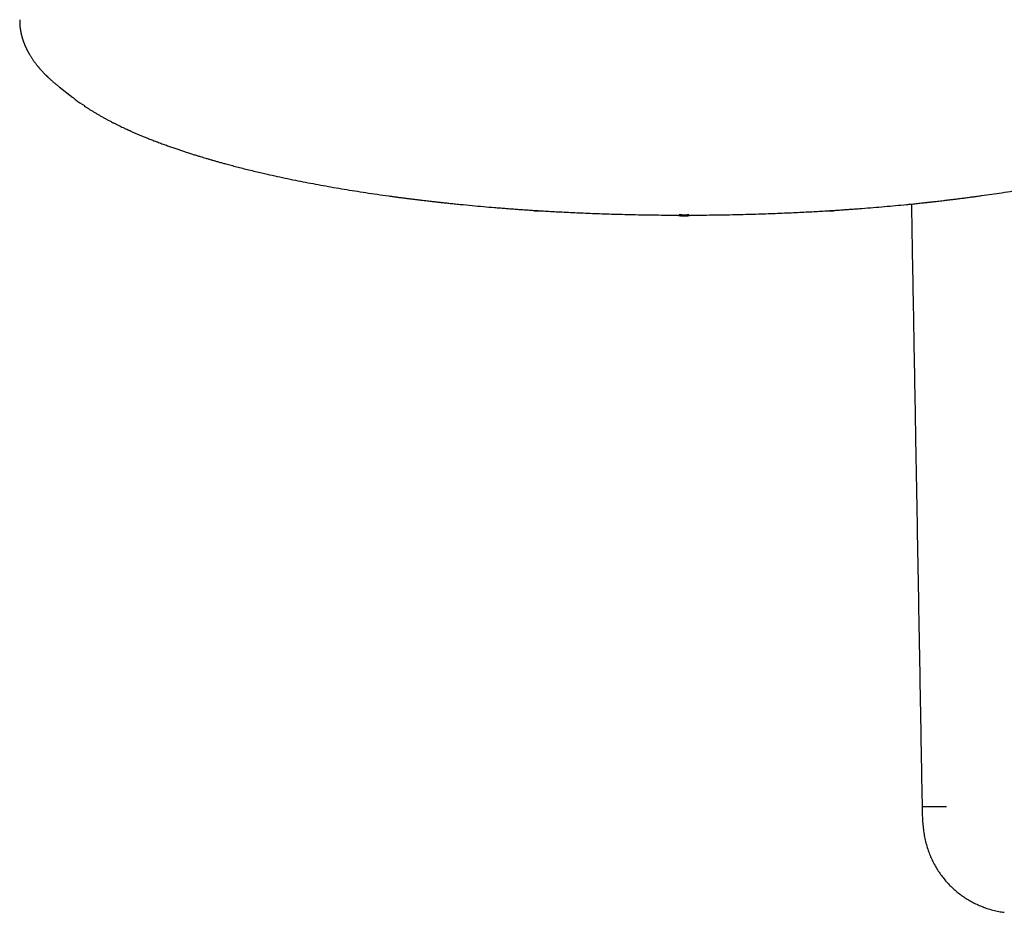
# Model space of a CAD drawing. Header units: millimetres. Extents: x 8 to 955, y 12 to 2039.
# Tile 6 of 115: x 423 to 504, y 846 to 920. Entities that reach past the tile are written whole.
import ezdxf

# ---------------------------------------------------------------- set-up
doc = ezdxf.new("R2010")
doc.units = ezdxf.units.MM

msp = doc.modelspace()

# ---------------------------------------------------------------- linework, layer by layer
at = {"color": 7, "linetype": 'Continuous', "lineweight": 30}
for p, q in [((426.368, 914.355), (426.348, 914.371)), ((426.367, 914.354), (427.496, 913.466))]:
    msp.add_line(p, q, dxfattribs=at)
for points, knots in [([(423.109, 919.894), (423.109, 919.851), (423.108, 919.77), (423.11, 919.662), (423.113, 919.574), (423.117, 919.496), (423.122, 919.42), (423.129, 919.342), (423.137, 919.258), (423.148, 919.167), (423.162, 919.072), (423.18, 918.961), (423.204, 918.834), (423.235, 918.692), (423.264, 918.575), (423.289, 918.486), (423.306, 918.424), (423.325, 918.361), (423.345, 918.298), (423.364, 918.237), (423.383, 918.182), (423.4, 918.132), (423.416, 918.087), (423.433, 918.043), (423.45, 917.996), (423.47, 917.945), (423.491, 917.89), (423.514, 917.834), (423.538, 917.777), (423.564, 917.718), (423.591, 917.656), (423.62, 917.593), (423.648, 917.534), (423.672, 917.484), (423.692, 917.443), (423.71, 917.408), (423.727, 917.373), (423.747, 917.334), (423.77, 917.292), (423.793, 917.248), (423.818, 917.202), (423.845, 917.154), (423.874, 917.103), (423.905, 917.049), (423.943, 916.985), (423.989, 916.91), (424.043, 916.822), (424.102, 916.731), (424.163, 916.64), (424.223, 916.554), (424.281, 916.471), (424.342, 916.387), (424.405, 916.303), (424.469, 916.22), (424.526, 916.148), (424.574, 916.088), (424.614, 916.04), (424.649, 915.997), (424.687, 915.952), (424.729, 915.903), (424.776, 915.848), (424.831, 915.786), (424.895, 915.714), (424.969, 915.633), (425.041, 915.556), (425.105, 915.489), (425.155, 915.437), (425.202, 915.39), (425.242, 915.349), (425.276, 915.315), (425.305, 915.287), (425.328, 915.264), (425.351, 915.242), (425.38, 915.214), (425.418, 915.176), (425.468, 915.129), (425.526, 915.074), (425.593, 915.012), (425.664, 914.947), (425.738, 914.881), (425.812, 914.816), (425.887, 914.751), (425.96, 914.688), (426.029, 914.63), (426.098, 914.572), (426.166, 914.516), (426.234, 914.461), (426.293, 914.414), (426.331, 914.383), (426.347, 914.37)], [0, 0, 0, 0, 0.018274, 0.034927, 0.049965, 0.064001, 0.077616, 0.090808, 0.105878, 0.121554, 0.138243, 0.155883, 0.179736, 0.203687, 0.228548, 0.238731, 0.24915, 0.259806, 0.270698, 0.281022, 0.290135, 0.298691, 0.305796, 0.31265, 0.320478, 0.329026, 0.33807, 0.347627, 0.356948, 0.366833, 0.377284, 0.38828, 0.398539, 0.407312, 0.413648, 0.418987, 0.424812, 0.431626, 0.439431, 0.44756, 0.455127, 0.464603, 0.473141, 0.482485, 0.493162, 0.507215, 0.523211, 0.540352, 0.556679, 0.572812, 0.587946, 0.602076, 0.619421, 0.634931, 0.648593, 0.660399, 0.668504, 0.67613, 0.684629, 0.694035, 0.704373, 0.716162, 0.729932, 0.745689, 0.763439, 0.774439, 0.784921, 0.794192, 0.802251, 0.809094, 0.81463, 0.818991, 0.823157, 0.828061, 0.836348, 0.846147, 0.857461, 0.870293, 0.884649, 0.897779, 0.91187, 0.92552, 0.938283, 0.950157, 0.96114, 0.972937, 0.983492, 0.992801, 1, 1, 1, 1]), ([(427.509, 913.482), (427.586, 913.411), (427.829, 913.186), (428.19, 912.972), (428.437, 912.825)], [0, 0, 0, 0, 0.314982, 1, 1, 1, 1]), ([(428.426, 912.792), (428.435, 912.786), (428.501, 912.741), (428.632, 912.655), (428.821, 912.532), (429.023, 912.405), (429.236, 912.274), (429.453, 912.145), (429.682, 912.011), (429.92, 911.876), (430.166, 911.741), (430.405, 911.613), (430.574, 911.524), (430.665, 911.477), (430.678, 911.471)], [0, 0, 0, 0, 0.013242, 0.099363, 0.19012, 0.285514, 0.385392, 0.484296, 0.579502, 0.68887, 0.792914, 0.891636, 0.985038, 1, 1, 1, 1]), ([(430.678, 911.471), (430.738, 911.44), (430.867, 911.373), (431.063, 911.275), (431.26, 911.178), (431.447, 911.088), (431.605, 911.013), (431.731, 910.954), (431.824, 910.91), (431.898, 910.876), (431.952, 910.851), (431.993, 910.832), (432.033, 910.815), (432.082, 910.792), (432.148, 910.762), (432.233, 910.724), (432.335, 910.678), (432.447, 910.629), (432.567, 910.577), (432.693, 910.522), (432.864, 910.448), (433.087, 910.354), (433.367, 910.238), (433.673, 910.114), (434.004, 909.983), (434.362, 909.845), (434.731, 909.706), (435.099, 909.571), (435.453, 909.444), (435.795, 909.324), (436.126, 909.211), (436.444, 909.104), (436.765, 908.998), (437.087, 908.893), (437.408, 908.791), (437.708, 908.698), (437.977, 908.615), (438.222, 908.541), (438.453, 908.473), (438.692, 908.402), (438.944, 908.329), (439.21, 908.253), (439.491, 908.174), (439.785, 908.092), (440.132, 907.997), (440.534, 907.889), (440.998, 907.768), (441.489, 907.643), (442.004, 907.515), (442.533, 907.387), (443.168, 907.237), (443.909, 907.069), (444.759, 906.884), (445.606, 906.707), (446.448, 906.538), (447.284, 906.377), (448.124, 906.222), (448.976, 906.072), (449.841, 905.925), (450.726, 905.781), (451.633, 905.639), (452.566, 905.501), (453.304, 905.396), (453.835, 905.323), (454.15, 905.281), (454.468, 905.239), (454.789, 905.197), (455.109, 905.156), (455.421, 905.117), (455.726, 905.079), (456.02, 905.043), (456.301, 905.009), (456.56, 904.979), (456.795, 904.951), (457.007, 904.927), (457.196, 904.905), (457.361, 904.887), (457.503, 904.871), (457.623, 904.858), (457.722, 904.847), (457.812, 904.837), (457.906, 904.827), (458.019, 904.814), (458.152, 904.8), (458.308, 904.783), (458.486, 904.765), (458.688, 904.744), (458.912, 904.72), (459.152, 904.696), (459.652, 904.646), (460.373, 904.577), (461.321, 904.491), (462.073, 904.427), (462.662, 904.379), (463.081, 904.346), (463.504, 904.314), (463.929, 904.283), (464.357, 904.252), (464.791, 904.222), (465.238, 904.192), (465.73, 904.161), (466.273, 904.127), (466.87, 904.093), (467.499, 904.058), (468.16, 904.024), (468.85, 903.991), (469.567, 903.959), (470.313, 903.929), (471.09, 903.9), (471.904, 903.874), (472.757, 903.85), (473.647, 903.829), (474.571, 903.811), (475.527, 903.797), (476.516, 903.788), (477.297, 903.784), (477.748, 903.785), (477.859, 903.785)], [0, 0, 0, 0, 0.006781, 0.014324, 0.021391, 0.027982, 0.034098, 0.037941, 0.041133, 0.043673, 0.045562, 0.046623, 0.047882, 0.049544, 0.051609, 0.054592, 0.058082, 0.061804, 0.065727, 0.069849, 0.074172, 0.082389, 0.091245, 0.100739, 0.110871, 0.121641, 0.133049, 0.143634, 0.153777, 0.163458, 0.172677, 0.181434, 0.189729, 0.198913, 0.207455, 0.215356, 0.222616, 0.228556, 0.234348, 0.240441, 0.246837, 0.253536, 0.260538, 0.267843, 0.27545, 0.286065, 0.297219, 0.30891, 0.32113, 0.333471, 0.345727, 0.364814, 0.383693, 0.402362, 0.420306, 0.438053, 0.455603, 0.473066, 0.490827, 0.508592, 0.526675, 0.545076, 0.563796, 0.569853, 0.575943, 0.582066, 0.588221, 0.594408, 0.600409, 0.606041, 0.611809, 0.617131, 0.622006, 0.626434, 0.630415, 0.63395, 0.637038, 0.639679, 0.641891, 0.643804, 0.645206, 0.646934, 0.649038, 0.651518, 0.654372, 0.657707, 0.661441, 0.665574, 0.670098, 0.674758, 0.693178, 0.709778, 0.726522, 0.734044, 0.741594, 0.749174, 0.756782, 0.764419, 0.772085, 0.779978, 0.78829, 0.79828, 0.808814, 0.819893, 0.831517, 0.843685, 0.856166, 0.869172, 0.882703, 0.89676, 0.911644, 0.927076, 0.943053, 0.959578, 0.976649, 0.994267, 1, 1, 1, 1]), ([(477.859, 903.785), (477.969, 903.785), (478.418, 903.784), (479.197, 903.788), (480.184, 903.797), (481.138, 903.811), (482.055, 903.829), (482.934, 903.849), (483.776, 903.873), (484.586, 903.899), (485.37, 903.928), (486.126, 903.958), (486.855, 903.99), (487.551, 904.024), (488.215, 904.058), (488.845, 904.092), (489.443, 904.127), (489.979, 904.16), (490.457, 904.191), (490.884, 904.219), (491.297, 904.248), (491.704, 904.277), (492.108, 904.306), (492.691, 904.35), (493.447, 904.41), (494.373, 904.489), (495.285, 904.571), (495.98, 904.638), (496.463, 904.686), (496.732, 904.713), (496.984, 904.739), (497.21, 904.762), (497.401, 904.783), (497.56, 904.799), (497.689, 904.813), (497.8, 904.825), (497.892, 904.835), (497.972, 904.844), (498.054, 904.853), (498.15, 904.864), (498.265, 904.877), (498.398, 904.891), (498.562, 904.91), (498.758, 904.932), (498.989, 904.959), (499.247, 904.989), (499.53, 905.023), (499.84, 905.06), (500.175, 905.101), (500.532, 905.146), (500.903, 905.194), (501.277, 905.242), (501.647, 905.292), (502.014, 905.341), (502.539, 905.414), (503.216, 905.51), (504.08, 905.639), (504.963, 905.776), (505.862, 905.922), (506.734, 906.07), (507.587, 906.221), (508.429, 906.377), (509.268, 906.538), (510.056, 906.696), (510.794, 906.849), (511.484, 906.998), (512.17, 907.151), (512.853, 907.308), (513.529, 907.47), (514.141, 907.621), (514.682, 907.758), (515.148, 907.88), (515.586, 907.997), (515.998, 908.11), (516.383, 908.218), (516.716, 908.312), (517, 908.395), (517.24, 908.465), (517.471, 908.534), (517.705, 908.605), (517.95, 908.68), (518.213, 908.761), (518.493, 908.85), (518.778, 908.941), (519.068, 909.035), (519.359, 909.132), (519.663, 909.235), (519.977, 909.343), (520.303, 909.458), (520.638, 909.578), (520.981, 909.704), (521.322, 909.832), (521.65, 909.959), (521.956, 910.079), (522.241, 910.193), (522.504, 910.302), (522.739, 910.4), (522.947, 910.489), (523.131, 910.568), (523.279, 910.633), (523.396, 910.685), (523.482, 910.723), (523.558, 910.757), (523.622, 910.786), (523.675, 910.81), (523.716, 910.829), (523.754, 910.846), (523.796, 910.865), (523.848, 910.889), (523.912, 910.919), (523.987, 910.954), (524.072, 910.994), (524.193, 911.051), (524.349, 911.126), (524.54, 911.219), (524.741, 911.319), (524.954, 911.426), (525.178, 911.542), (525.33, 911.622), (525.407, 911.664), (525.407, 911.664)], [0, 0, 0, 0, 0.005614, 0.022955, 0.039759, 0.056027, 0.071757, 0.086684, 0.101094, 0.114985, 0.128358, 0.141471, 0.154044, 0.166077, 0.177571, 0.188526, 0.198941, 0.208816, 0.216617, 0.224045, 0.231236, 0.238399, 0.245536, 0.252648, 0.26931, 0.285829, 0.302206, 0.31844, 0.323513, 0.328525, 0.33313, 0.337257, 0.340906, 0.343621, 0.345994, 0.348024, 0.349712, 0.351072, 0.352443, 0.354256, 0.356359, 0.358811, 0.361613, 0.365404, 0.369691, 0.374474, 0.379753, 0.385527, 0.391797, 0.398563, 0.405673, 0.412755, 0.419794, 0.42679, 0.433741, 0.449954, 0.465924, 0.484138, 0.502024, 0.519584, 0.536848, 0.554195, 0.571737, 0.589475, 0.604373, 0.619406, 0.634575, 0.64988, 0.66532, 0.680729, 0.692302, 0.703345, 0.713856, 0.723836, 0.733286, 0.742203, 0.748543, 0.754584, 0.760326, 0.766133, 0.772444, 0.779259, 0.786579, 0.794402, 0.801857, 0.809719, 0.817987, 0.826662, 0.835744, 0.845233, 0.85511, 0.865343, 0.875059, 0.884257, 0.892937, 0.901099, 0.908743, 0.915041, 0.920938, 0.926433, 0.929484, 0.932369, 0.934897, 0.937028, 0.938789, 0.940139, 0.941188, 0.942553, 0.94433, 0.946475, 0.949017, 0.951956, 0.95523, 0.961463, 0.968165, 0.975336, 0.982976, 0.991238, 0.999986, 1, 1, 1, 1]), ([(465.372, 904.184), (465.406, 904.176), (465.479, 904.158), (465.614, 904.14), (465.764, 904.127), (465.921, 904.124), (466.053, 904.126), (466.128, 904.133), (466.153, 904.135)], [0, 0, 0, 0, 0.1610932, 0.3475398, 0.5339865, 0.7204332, 0.9068799, 1, 1, 1, 1]), ([(489.565, 904.135), (489.59, 904.133), (489.664, 904.126), (489.796, 904.124), (489.953, 904.127), (490.104, 904.14), (490.238, 904.158), (490.311, 904.176), (490.345, 904.184)], [0, 0, 0, 0, 0.093151, 0.279633, 0.466114, 0.652596, 0.839078, 1, 1, 1, 1]), ([(496.592, 904.699), (496.608, 903.805), (496.644, 901.784), (496.7, 898.627), (496.761, 895.221), (496.822, 891.795), (496.883, 888.357), (496.947, 884.781), (497.013, 881.075), (497.082, 877.244), (497.15, 873.428), (497.217, 869.63), (497.284, 865.854), (497.351, 862.099), (497.415, 858.496), (497.457, 856.144), (497.476, 855.037)], [0, 0, 0, 0, 0.054025, 0.122114, 0.190751, 0.259785, 0.329062, 0.398432, 0.475792, 0.55297, 0.629863, 0.706367, 0.782384, 0.857932, 0.933164, 1, 1, 1, 1]), ([(477.289, 903.786), (477.29, 903.785), (477.325, 903.774), (477.413, 903.757), (477.55, 903.737), (477.702, 903.725), (477.859, 903.72), (478.016, 903.725), (478.167, 903.737), (478.304, 903.757), (478.393, 903.774), (478.427, 903.785), (478.429, 903.786)], [0, 0, 0, 0, 0.005214, 0.128909, 0.252605, 0.376301, 0.499996, 0.623692, 0.747388, 0.871084, 0.994779, 1, 1, 1, 1]), ([(477.457, 903.84), (477.476, 903.838), (477.536, 903.829), (477.65, 903.82), (477.79, 903.814), (477.934, 903.814), (478.064, 903.82), (478.176, 903.829), (478.238, 903.837), (478.263, 903.84)], [0, 0, 0, 0, 0.074479, 0.237571, 0.426524, 0.58547, 0.752585, 0.901622, 1, 1, 1, 1]), ([(497.477, 855.037), (497.477, 855.037), (497.476, 855.035), (497.482, 855.032), (497.505, 855.029), (497.55, 855.028), (497.618, 855.028), (497.711, 855.029), (497.828, 855.031), (497.966, 855.033), (498.124, 855.036), (498.297, 855.038), (498.482, 855.039), (498.675, 855.038), (498.874, 855.037), (499.074, 855.034), (499.274, 855.029), (499.407, 855.026), (499.474, 855.024)], [0, 0, 0, 0, 0.005937, 0.07051, 0.135559, 0.201246, 0.26769, 0.334901, 0.402739, 0.470927, 0.539108, 0.606927, 0.674109, 0.740519, 0.806173, 0.871192, 0.935741, 1, 1, 1, 1]), ([(497.476, 855.037), (497.479, 854.868), (497.483, 854.53), (497.503, 854.023), (497.54, 853.516), (497.596, 853.011), (497.678, 852.509), (497.788, 852.012), (497.925, 851.542), (498.085, 851.102), (498.263, 850.691), (498.463, 850.291), (498.686, 849.904), (498.931, 849.531), (499.197, 849.172), (499.484, 848.829), (499.79, 848.504), (500.115, 848.196), (500.458, 847.908), (500.817, 847.641), (501.191, 847.395), (501.579, 847.17), (501.979, 846.969), (502.392, 846.79), (502.834, 846.628), (503.305, 846.49), (503.785, 846.382), (504.102, 846.335), (504.25, 846.313)], [0, 0, 0, 0, 0.041611, 0.083315, 0.125039, 0.166744, 0.208432, 0.250156, 0.292031, 0.328783, 0.365474, 0.402123, 0.438745, 0.475357, 0.51197, 0.548596, 0.585249, 0.621924, 0.658597, 0.69528, 0.73198, 0.768707, 0.805469, 0.842274, 0.879138, 0.921233, 0.96315, 1, 1, 1, 1])]:
    msp.add_open_spline(points, degree=3, knots=knots, dxfattribs=at)

doc.saveas('drawing.dxf')
